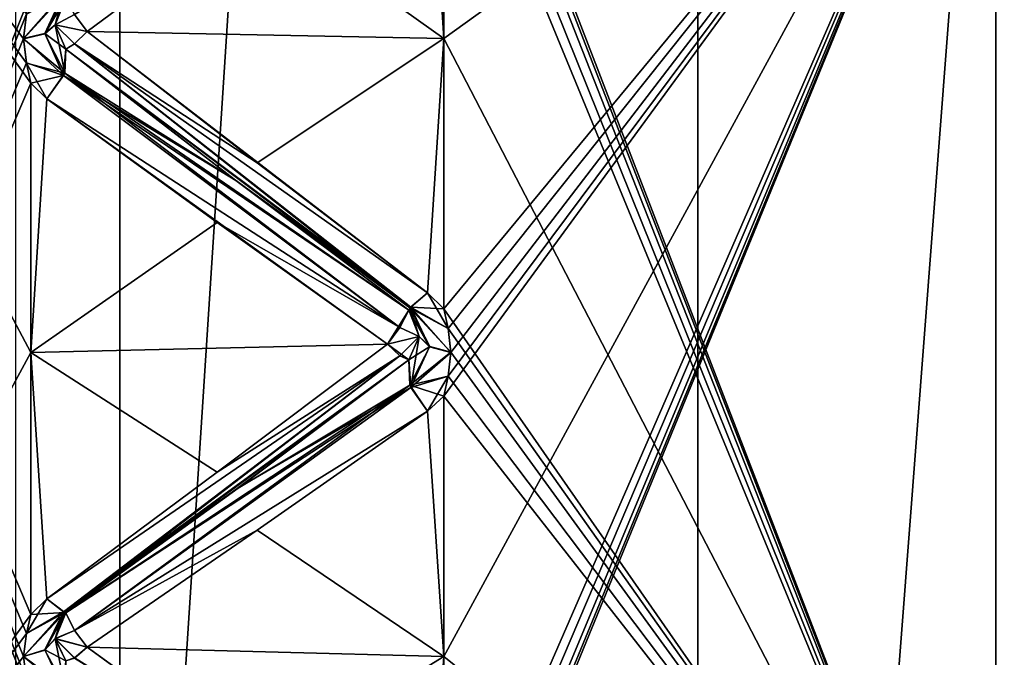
# Model space of a CAD drawing. Header units: inches. Extents: x -10 to 10, y -2.3 to 4.3.
# Tile 16 of 256: x -9.353 to -9.119, y -1.33 to -1.179. Entities that reach past the tile are written whole.
import ezdxf

# ---------------------------------------------------------------- set-up
doc = ezdxf.new("R2010")
doc.units = ezdxf.units.IN
doc.header["$LTSCALE"] = 65.185185
doc.header["$MEASUREMENT"] = 0
for name, color, linetype in [('173', 7, 'CONTINUOUS'), ('8196', 7, 'CONTINUOUS'), ('8197', 7, 'CONTINUOUS'), ('8198', 7, 'CONTINUOUS'), ('8344', 7, 'CONTINUOUS'), ('8345', 7, 'CONTINUOUS'), ('8346', 7, 'CONTINUOUS'), ('8347', 7, 'CONTINUOUS'), ('8348', 7, 'CONTINUOUS'), ('8349', 7, 'CONTINUOUS'), ('8350', 7, 'CONTINUOUS'), ('8351', 7, 'CONTINUOUS'), ('8352', 7, 'CONTINUOUS'), ('8353', 7, 'CONTINUOUS'), ('8354', 7, 'CONTINUOUS'), ('8355', 7, 'CONTINUOUS'), ('8356', 7, 'CONTINUOUS'), ('8357', 7, 'CONTINUOUS'), ('8358', 7, 'CONTINUOUS'), ('8514', 7, 'CONTINUOUS'), ('8515', 7, 'CONTINUOUS'), ('8516', 7, 'CONTINUOUS'), ('8517', 7, 'CONTINUOUS'), ('8518', 7, 'CONTINUOUS'), ('8519', 7, 'CONTINUOUS'), ('8520', 7, 'CONTINUOUS'), ('8521', 7, 'CONTINUOUS'), ('8522', 7, 'CONTINUOUS'), ('8523', 7, 'CONTINUOUS'), ('8524', 7, 'CONTINUOUS'), ('8525', 7, 'CONTINUOUS'), ('8526', 7, 'CONTINUOUS'), ('8527', 7, 'CONTINUOUS'), ('8528', 7, 'CONTINUOUS'), ('8573', 7, 'CONTINUOUS'), ('8576', 7, 'CONTINUOUS'), ('8581', 7, 'CONTINUOUS'), ('9270', 7, 'CONTINUOUS'), ('9416', 7, 'CONTINUOUS'), ('9433', 7, 'CONTINUOUS'), ('9440', 7, 'CONTINUOUS'), ('9441', 7, 'CONTINUOUS'), ('9457', 7, 'CONTINUOUS'), ('9458', 7, 'CONTINUOUS')]:
    doc.layers.add(name, color=color, linetype=linetype)

msp = doc.modelspace()

# ---------------------------------------------------------------- linework, layer by layer
at = {"layer": '173', "linetype": 'CONTINUOUS'}
for points in [[(-9.12095, -1.08915, 0.81771), (-9.102, -1.01198, 0.81599), (-9.102, -1.3154, 0.94007), (-9.12095, -1.08915, 0.81771)], [(-9.12095, -1.43569, 0.99428), (-9.12095, -1.08915, 0.81771), (-9.102, -1.3154, 0.94007), (-9.12095, -1.43569, 0.99428)], [(-9.102, -1.575, 1.14022), (-9.12095, -1.43569, 0.99428), (-9.102, -1.3154, 0.94007), (-9.102, -1.575, 1.14022)]]:
    msp.add_3dface(points, dxfattribs=at)
at = {"layer": '8196', "linetype": 'CONTINUOUS'}
for points in [[(-9.102, -1.3154, 3.05993), (-9.102, -1.01198, 3.18401), (-9.12095, -1.08915, 3.18229), (-9.102, -1.3154, 3.05993)], [(-9.12095, -1.43569, 3.00572), (-9.102, -1.3154, 3.05993), (-9.12095, -1.08915, 3.18229), (-9.12095, -1.43569, 3.00572)], [(-9.102, -1.575, 2.85978), (-9.102, -1.3154, 3.05993), (-9.12095, -1.43569, 3.00572), (-9.102, -1.575, 2.85978)]]:
    msp.add_3dface(points, dxfattribs=at)
at = {"layer": '8197', "linetype": 'CONTINUOUS'}
for points in [[(-9.12095, -1.43569, 3.00572), (-9.12095, -1.08915, 3.18229), (-9.252, -1.40901, 3.03289), (-9.12095, -1.43569, 3.00572)], [(-9.252, -1.40901, 3.03289), (-9.12095, -1.08915, 3.18229), (-9.25096, -1.40467, 3.03577), (-9.252, -1.40901, 3.03289)], [(-9.25096, -1.39419, 3.04278), (-9.12095, -1.08915, 3.18229), (-9.252, -1.38986, 3.04569), (-9.25096, -1.39419, 3.04278)], [(-9.252, -1.38986, 3.04569), (-9.12095, -1.08915, 3.18229), (-9.252, -1.33, 3.08253), (-9.252, -1.38986, 3.04569)], [(-9.252, -1.33, 3.08253), (-9.12095, -1.08915, 3.18229), (-9.252, -1.26817, 3.11595), (-9.252, -1.33, 3.08253)], [(-9.252, -1.26817, 3.11595), (-9.12095, -1.08915, 3.18229), (-9.25096, -1.26349, 3.11824), (-9.252, -1.26817, 3.11595)], [(-9.25096, -1.25218, 3.12381), (-9.12095, -1.08915, 3.18229), (-9.252, -1.24751, 3.12614), (-9.25096, -1.25218, 3.12381)], [(-9.252, -1.24751, 3.12614), (-9.12095, -1.08915, 3.18229), (-9.252, -1.18335, 3.15485), (-9.252, -1.24751, 3.12614)], [(-9.252, -1.18335, 3.15485), (-9.12095, -1.08915, 3.18229), (-9.252, -1.11769, 3.17991), (-9.252, -1.18335, 3.15485)], [(-9.25096, -1.40467, 3.03577), (-9.12095, -1.08915, 3.18229), (-9.25029, -1.39942, 3.03926), (-9.25096, -1.40467, 3.03577)], [(-9.25029, -1.39942, 3.03926), (-9.12095, -1.08915, 3.18229), (-9.25096, -1.39419, 3.04278), (-9.25029, -1.39942, 3.03926)], [(-9.25096, -1.26349, 3.11824), (-9.12095, -1.08915, 3.18229), (-9.25029, -1.25783, 3.12101), (-9.25096, -1.26349, 3.11824)], [(-9.25029, -1.25783, 3.12101), (-9.12095, -1.08915, 3.18229), (-9.25096, -1.25218, 3.12381), (-9.25029, -1.25783, 3.12101)]]:
    msp.add_3dface(points, dxfattribs=at)
at = {"layer": '8198', "linetype": 'CONTINUOUS'}
for points in [[(-9.12095, -1.08915, 0.81771), (-9.12095, -1.43569, 0.99428), (-9.252, -1.09588, 0.81269), (-9.12095, -1.08915, 0.81771)], [(-9.252, -1.09588, 0.81269), (-9.12095, -1.43569, 0.99428), (-9.25097, -1.10078, 0.81437), (-9.252, -1.09588, 0.81269)], [(-9.25097, -1.10078, 0.81437), (-9.12095, -1.43569, 0.99428), (-9.25029, -1.1067, 0.8164), (-9.25097, -1.10078, 0.81437)], [(-9.25029, -1.1067, 0.8164), (-9.12095, -1.43569, 0.99428), (-9.25096, -1.11272, 0.81842), (-9.25029, -1.1067, 0.8164)], [(-9.25096, -1.11272, 0.81842), (-9.12095, -1.43569, 0.99428), (-9.252, -1.11769, 0.82009), (-9.25096, -1.11272, 0.81842)], [(-9.252, -1.11769, 0.82009), (-9.12095, -1.43569, 0.99428), (-9.252, -1.18335, 0.84515), (-9.252, -1.11769, 0.82009)], [(-9.252, -1.18335, 0.84515), (-9.12095, -1.43569, 0.99428), (-9.252, -1.24751, 0.87386), (-9.252, -1.18335, 0.84515)], [(-9.252, -1.24751, 0.87386), (-9.12095, -1.43569, 0.99428), (-9.25097, -1.25215, 0.87617), (-9.252, -1.24751, 0.87386)], [(-9.25097, -1.25215, 0.87617), (-9.12095, -1.43569, 0.99428), (-9.25029, -1.25776, 0.87896), (-9.25097, -1.25215, 0.87617)], [(-9.25029, -1.25776, 0.87896), (-9.12095, -1.43569, 0.99428), (-9.25096, -1.26346, 0.88175), (-9.25029, -1.25776, 0.87896)], [(-9.25096, -1.26346, 0.88175), (-9.12095, -1.43569, 0.99428), (-9.252, -1.26817, 0.88405), (-9.25096, -1.26346, 0.88175)], [(-9.252, -1.26817, 0.88405), (-9.12095, -1.43569, 0.99428), (-9.252, -1.33, 0.91747), (-9.252, -1.26817, 0.88405)], [(-9.252, -1.33, 0.91747), (-9.12095, -1.43569, 0.99428), (-9.252, -1.38986, 0.95431), (-9.252, -1.33, 0.91747)]]:
    msp.add_3dface(points, dxfattribs=at)
at = {"layer": '8344', "linetype": 'CONTINUOUS'}
msp.add_3dface([(-9.33663, -1.18166, 3.15075), (-9.29624, -1.15179, 3.16494), (-9.33959, -1.17766, 3.1509), (-9.33663, -1.18166, 3.15075)], dxfattribs=at)
at = {"layer": '8345', "linetype": 'CONTINUOUS'}
for points in [[(-9.35104, -1.1775, 3.1572), (-9.35171, -1.18331, 3.15477), (-9.34223, -1.17248, 3.1563), (-9.35104, -1.1775, 3.1572)], [(-9.34223, -1.17248, 3.1563), (-9.35171, -1.18331, 3.15477), (-9.34664, -1.18214, 3.15195), (-9.34223, -1.17248, 3.1563)], [(-9.34419, -1.18009, 3.14697), (-9.34223, -1.17248, 3.1563), (-9.34664, -1.18214, 3.15195), (-9.34419, -1.18009, 3.14697)], [(-9.34223, -1.17248, 3.1563), (-9.34419, -1.18009, 3.14697), (-9.34169, -1.17372, 3.14873), (-9.34223, -1.17248, 3.1563)]]:
    msp.add_3dface(points, dxfattribs=at)
at = {"layer": '8346', "linetype": 'CONTINUOUS'}
for points in [[(-9.34419, -1.18009, 3.14697), (-9.33959, -1.17766, 3.1509), (-9.34169, -1.17372, 3.14873), (-9.34419, -1.18009, 3.14697)], [(-9.33663, -1.18166, 3.15075), (-9.33959, -1.17766, 3.1509), (-9.34419, -1.18009, 3.14697), (-9.33663, -1.18166, 3.15075)], [(-9.33961, -1.1846, 3.14801), (-9.33663, -1.18166, 3.15075), (-9.34419, -1.18009, 3.14697), (-9.33961, -1.1846, 3.14801)], [(-9.34169, -1.18584, 3.1437), (-9.33961, -1.1846, 3.14801), (-9.34419, -1.18009, 3.14697), (-9.34169, -1.18584, 3.1437)]]:
    msp.add_3dface(points, dxfattribs=at)
at = {"layer": '8347', "linetype": 'CONTINUOUS'}
for points in [[(-9.34169, -1.18584, 3.1437), (-9.34419, -1.18009, 3.14697), (-9.34664, -1.18214, 3.15195), (-9.34169, -1.18584, 3.1437)], [(-9.35171, -1.18331, 3.15477), (-9.34223, -1.19208, 3.14819), (-9.34664, -1.18214, 3.15195), (-9.35171, -1.18331, 3.15477)], [(-9.34223, -1.19208, 3.14819), (-9.34169, -1.18584, 3.1437), (-9.34664, -1.18214, 3.15195), (-9.34223, -1.19208, 3.14819)], [(-9.35171, -1.18331, 3.15477), (-9.35104, -1.18915, 3.15237), (-9.34223, -1.19208, 3.14819), (-9.35171, -1.18331, 3.15477)], [(-9.35104, -1.18915, 3.15237), (-9.35, -1.19397, 3.15039), (-9.34223, -1.19208, 3.14819), (-9.35104, -1.18915, 3.15237)], [(-9.34619, -1.19769, 3.14859), (-9.34223, -1.19208, 3.14819), (-9.35, -1.19397, 3.15039), (-9.34619, -1.19769, 3.14859)]]:
    msp.add_3dface(points, dxfattribs=at)
at = {"layer": '8348', "linetype": 'CONTINUOUS'}
for points in [[(-9.29624, -1.21281, 3.13966), (-9.33663, -1.18166, 3.15075), (-9.33961, -1.1846, 3.14801), (-9.29624, -1.21281, 3.13966)], [(-9.25977, -1.2471, 3.12326), (-9.33961, -1.1846, 3.14801), (-9.34169, -1.18584, 3.1437), (-9.25977, -1.2471, 3.12326)], [(-9.25581, -1.2437, 3.12774), (-9.29624, -1.21281, 3.13966), (-9.33961, -1.1846, 3.14801), (-9.25581, -1.2437, 3.12774)], [(-9.25977, -1.2471, 3.12326), (-9.25581, -1.2437, 3.12774), (-9.33961, -1.1846, 3.14801), (-9.25977, -1.2471, 3.12326)], [(-9.25977, -1.2471, 3.12326), (-9.34169, -1.18584, 3.1437), (-9.3013, -1.21706, 3.13075), (-9.25977, -1.2471, 3.12326)], [(-9.26031, -1.24784, 3.11561), (-9.25977, -1.2471, 3.12326), (-9.3013, -1.21706, 3.13075), (-9.26031, -1.24784, 3.11561)]]:
    msp.add_3dface(points, dxfattribs=at)
at = {"layer": '8349', "linetype": 'CONTINUOUS'}
for points in [[(-9.34169, -1.18584, 3.1437), (-9.34223, -1.19208, 3.14819), (-9.3013, -1.21706, 3.13075), (-9.34169, -1.18584, 3.1437)], [(-9.26239, -1.2519, 3.11752), (-9.34223, -1.19208, 3.14819), (-9.34619, -1.19769, 3.14859), (-9.26239, -1.2519, 3.11752)], [(-9.26239, -1.2519, 3.11752), (-9.26031, -1.24784, 3.11561), (-9.34223, -1.19208, 3.14819), (-9.26239, -1.2519, 3.11752)], [(-9.34223, -1.19208, 3.14819), (-9.26031, -1.24784, 3.11561), (-9.3013, -1.21706, 3.13075), (-9.34223, -1.19208, 3.14819)], [(-9.26239, -1.2519, 3.11752), (-9.34619, -1.19769, 3.14859), (-9.30576, -1.22702, 3.13323), (-9.26239, -1.2519, 3.11752)], [(-9.26537, -1.2559, 3.11711), (-9.26239, -1.2519, 3.11752), (-9.30576, -1.22702, 3.13323), (-9.26537, -1.2559, 3.11711)]]:
    msp.add_3dface(points, dxfattribs=at)
at = {"layer": '8350', "linetype": 'CONTINUOUS'}
for points in [[(-9.252, -1.24751, 3.12614), (-9.25581, -1.2437, 3.12774), (-9.25977, -1.2471, 3.12326), (-9.252, -1.24751, 3.12614)], [(-9.25977, -1.2471, 3.12326), (-9.26031, -1.24784, 3.11561), (-9.25536, -1.25648, 3.11827), (-9.25977, -1.2471, 3.12326)], [(-9.25781, -1.25409, 3.11344), (-9.25536, -1.25648, 3.11827), (-9.26031, -1.24784, 3.11561), (-9.25781, -1.25409, 3.11344)], [(-9.25029, -1.25783, 3.12101), (-9.25096, -1.25218, 3.12381), (-9.25977, -1.2471, 3.12326), (-9.25029, -1.25783, 3.12101)], [(-9.25029, -1.25783, 3.12101), (-9.25977, -1.2471, 3.12326), (-9.25536, -1.25648, 3.11827), (-9.25029, -1.25783, 3.12101)], [(-9.25096, -1.25218, 3.12381), (-9.252, -1.24751, 3.12614), (-9.25977, -1.2471, 3.12326), (-9.25096, -1.25218, 3.12381)]]:
    msp.add_3dface(points, dxfattribs=at)
at = {"layer": '8351', "linetype": 'CONTINUOUS'}
for points in [[(-9.25781, -1.25409, 3.11344), (-9.26031, -1.24784, 3.11561), (-9.26537, -1.2559, 3.11711), (-9.25781, -1.25409, 3.11344)], [(-9.26537, -1.2559, 3.11711), (-9.26031, -1.24784, 3.11561), (-9.26239, -1.2519, 3.11752), (-9.26537, -1.2559, 3.11711)], [(-9.26241, -1.25864, 3.11421), (-9.25781, -1.25409, 3.11344), (-9.26537, -1.2559, 3.11711), (-9.26241, -1.25864, 3.11421)], [(-9.26031, -1.25961, 3.10981), (-9.25781, -1.25409, 3.11344), (-9.26241, -1.25864, 3.11421), (-9.26031, -1.25961, 3.10981)]]:
    msp.add_3dface(points, dxfattribs=at)
at = {"layer": '8352', "linetype": 'CONTINUOUS'}
for points in [[(-9.25781, -1.25409, 3.11344), (-9.26031, -1.25961, 3.10981), (-9.25977, -1.26612, 3.11387), (-9.25781, -1.25409, 3.11344)], [(-9.25536, -1.25648, 3.11827), (-9.25781, -1.25409, 3.11344), (-9.25977, -1.26612, 3.11387), (-9.25536, -1.25648, 3.11827)], [(-9.25029, -1.25783, 3.12101), (-9.25536, -1.25648, 3.11827), (-9.25977, -1.26612, 3.11387), (-9.25029, -1.25783, 3.12101)], [(-9.25096, -1.26349, 3.11824), (-9.25029, -1.25783, 3.12101), (-9.25977, -1.26612, 3.11387), (-9.25096, -1.26349, 3.11824)], [(-9.25583, -1.27178, 3.11389), (-9.25096, -1.26349, 3.11824), (-9.25977, -1.26612, 3.11387), (-9.25583, -1.27178, 3.11389)], [(-9.252, -1.26817, 3.11595), (-9.25096, -1.26349, 3.11824), (-9.25583, -1.27178, 3.11389), (-9.252, -1.26817, 3.11595)]]:
    msp.add_3dface(points, dxfattribs=at)
at = {"layer": '8353', "linetype": 'CONTINUOUS'}
for points in [[(-9.26241, -1.25864, 3.11421), (-9.26537, -1.2559, 3.11711), (-9.30576, -1.28626, 3.10401), (-9.26241, -1.25864, 3.11421)], [(-9.26241, -1.25864, 3.11421), (-9.30576, -1.28626, 3.10401), (-9.34617, -1.31628, 3.09011), (-9.26241, -1.25864, 3.11421)], [(-9.26241, -1.25864, 3.11421), (-9.34617, -1.31628, 3.09011), (-9.34223, -1.31941, 3.08539), (-9.26241, -1.25864, 3.11421)], [(-9.26031, -1.25961, 3.10981), (-9.26241, -1.25864, 3.11421), (-9.34223, -1.31941, 3.08539), (-9.26031, -1.25961, 3.10981)], [(-9.30101, -1.29015, 3.09471), (-9.26031, -1.25961, 3.10981), (-9.34223, -1.31941, 3.08539), (-9.30101, -1.29015, 3.09471)], [(-9.34169, -1.31964, 3.07772), (-9.30101, -1.29015, 3.09471), (-9.34223, -1.31941, 3.08539), (-9.34169, -1.31964, 3.07772)]]:
    msp.add_3dface(points, dxfattribs=at)
at = {"layer": '8354', "linetype": 'CONTINUOUS'}
for points in [[(-9.25977, -1.26612, 3.11387), (-9.26031, -1.25961, 3.10981), (-9.30101, -1.29015, 3.09471), (-9.25977, -1.26612, 3.11387)], [(-9.25977, -1.26612, 3.11387), (-9.30101, -1.29015, 3.09471), (-9.34169, -1.31964, 3.07772), (-9.25977, -1.26612, 3.11387)], [(-9.25977, -1.26612, 3.11387), (-9.34169, -1.31964, 3.07772), (-9.33959, -1.32384, 3.07936), (-9.25977, -1.26612, 3.11387)], [(-9.25583, -1.27178, 3.11389), (-9.25977, -1.26612, 3.11387), (-9.33959, -1.32384, 3.07936), (-9.25583, -1.27178, 3.11389)], [(-9.29624, -1.30002, 3.09666), (-9.25583, -1.27178, 3.11389), (-9.33959, -1.32384, 3.07936), (-9.29624, -1.30002, 3.09666)], [(-9.33663, -1.32778, 3.07869), (-9.29624, -1.30002, 3.09666), (-9.33959, -1.32384, 3.07936), (-9.33663, -1.32778, 3.07869)]]:
    msp.add_3dface(points, dxfattribs=at)
at = {"layer": '8355', "linetype": 'CONTINUOUS'}
for points in [[(-9.35104, -1.3245, 3.08563), (-9.34617, -1.31628, 3.09011), (-9.35, -1.32, 3.08824), (-9.35104, -1.3245, 3.08563)], [(-9.34617, -1.31628, 3.09011), (-9.35104, -1.3245, 3.08563), (-9.34223, -1.31941, 3.08539), (-9.34617, -1.31628, 3.09011)], [(-9.35104, -1.3245, 3.08563), (-9.35171, -1.32995, 3.08246), (-9.34223, -1.31941, 3.08539), (-9.35104, -1.3245, 3.08563)], [(-9.34223, -1.31941, 3.08539), (-9.35171, -1.32995, 3.08246), (-9.34664, -1.32842, 3.07981), (-9.34223, -1.31941, 3.08539)], [(-9.34419, -1.32574, 3.07514), (-9.34223, -1.31941, 3.08539), (-9.34664, -1.32842, 3.07981), (-9.34419, -1.32574, 3.07514)], [(-9.34223, -1.31941, 3.08539), (-9.34419, -1.32574, 3.07514), (-9.34169, -1.31964, 3.07772), (-9.34223, -1.31941, 3.08539)]]:
    msp.add_3dface(points, dxfattribs=at)
at = {"layer": '8356', "linetype": 'CONTINUOUS'}
for points in [[(-9.34419, -1.32574, 3.07514), (-9.33959, -1.32384, 3.07936), (-9.34169, -1.31964, 3.07772), (-9.34419, -1.32574, 3.07514)], [(-9.33663, -1.32778, 3.07869), (-9.33959, -1.32384, 3.07936), (-9.34419, -1.32574, 3.07514), (-9.33663, -1.32778, 3.07869)], [(-9.33961, -1.33034, 3.07559), (-9.33663, -1.32778, 3.07869), (-9.34419, -1.32574, 3.07514), (-9.33961, -1.33034, 3.07559)], [(-9.34169, -1.33101, 3.07116), (-9.33961, -1.33034, 3.07559), (-9.34419, -1.32574, 3.07514), (-9.34169, -1.33101, 3.07116)]]:
    msp.add_3dface(points, dxfattribs=at)
at = {"layer": '8357', "linetype": 'CONTINUOUS'}
for points in [[(-9.34169, -1.33101, 3.07116), (-9.34419, -1.32574, 3.07514), (-9.34664, -1.32842, 3.07981), (-9.34169, -1.33101, 3.07116)], [(-9.35171, -1.32995, 3.08246), (-9.34223, -1.33778, 3.07479), (-9.34664, -1.32842, 3.07981), (-9.35171, -1.32995, 3.08246)], [(-9.34223, -1.33778, 3.07479), (-9.34169, -1.33101, 3.07116), (-9.34664, -1.32842, 3.07981), (-9.34223, -1.33778, 3.07479)], [(-9.35171, -1.32995, 3.08246), (-9.35104, -1.33542, 3.07932), (-9.34223, -1.33778, 3.07479), (-9.35171, -1.32995, 3.08246)]]:
    msp.add_3dface(points, dxfattribs=at)
at = {"layer": '8358', "linetype": 'CONTINUOUS'}
msp.add_3dface([(-9.29624, -1.35722, 3.06363), (-9.33663, -1.32778, 3.07869), (-9.33961, -1.33034, 3.07559), (-9.29624, -1.35722, 3.06363)], dxfattribs=at)
at = {"layer": '8514', "linetype": 'CONTINUOUS'}
msp.add_3dface([(-9.33663, -1.32778, 0.92131), (-9.29624, -1.35722, 0.93637), (-9.33959, -1.33033, 0.92439), (-9.33663, -1.32778, 0.92131)], dxfattribs=at)
at = {"layer": '8515', "linetype": 'CONTINUOUS'}
for points in [[(-9.34419, -1.32577, 0.92488), (-9.34195, -1.33723, 0.92541), (-9.34669, -1.3285, 0.92017), (-9.34419, -1.32577, 0.92488)], [(-9.34195, -1.33723, 0.92541), (-9.34419, -1.32577, 0.92488), (-9.34169, -1.33101, 0.92884), (-9.34195, -1.33723, 0.92541)], [(-9.34195, -1.33723, 0.92541), (-9.35171, -1.33002, 0.91758), (-9.34669, -1.3285, 0.92017), (-9.34195, -1.33723, 0.92541)], [(-9.35103, -1.33545, 0.9207), (-9.35171, -1.33002, 0.91758), (-9.34195, -1.33723, 0.92541), (-9.35103, -1.33545, 0.9207)]]:
    msp.add_3dface(points, dxfattribs=at)
at = {"layer": '8516', "linetype": 'CONTINUOUS'}
for points in [[(-9.34169, -1.31964, 0.92228), (-9.33961, -1.32382, 0.92065), (-9.34419, -1.32577, 0.92488), (-9.34169, -1.31964, 0.92228)], [(-9.33961, -1.32382, 0.92065), (-9.33663, -1.32778, 0.92131), (-9.34419, -1.32577, 0.92488), (-9.33961, -1.32382, 0.92065)], [(-9.33663, -1.32778, 0.92131), (-9.33959, -1.33033, 0.92439), (-9.34419, -1.32577, 0.92488), (-9.33663, -1.32778, 0.92131)], [(-9.34419, -1.32577, 0.92488), (-9.33959, -1.33033, 0.92439), (-9.34169, -1.33101, 0.92884), (-9.34419, -1.32577, 0.92488)]]:
    msp.add_3dface(points, dxfattribs=at)
at = {"layer": '8517', "linetype": 'CONTINUOUS'}
for points in [[(-9.35, -1.32, 0.91176), (-9.34617, -1.31628, 0.90989), (-9.34195, -1.31951, 0.91519), (-9.35, -1.32, 0.91176)], [(-9.35171, -1.33002, 0.91758), (-9.35104, -1.32453, 0.91439), (-9.34195, -1.31951, 0.91519), (-9.35171, -1.33002, 0.91758)], [(-9.34669, -1.3285, 0.92017), (-9.35171, -1.33002, 0.91758), (-9.34195, -1.31951, 0.91519), (-9.34669, -1.3285, 0.92017)], [(-9.35104, -1.32453, 0.91439), (-9.35, -1.32, 0.91176), (-9.34195, -1.31951, 0.91519), (-9.35104, -1.32453, 0.91439)], [(-9.34169, -1.31964, 0.92228), (-9.34669, -1.3285, 0.92017), (-9.34195, -1.31951, 0.91519), (-9.34169, -1.31964, 0.92228)], [(-9.34169, -1.31964, 0.92228), (-9.34419, -1.32577, 0.92488), (-9.34669, -1.3285, 0.92017), (-9.34169, -1.31964, 0.92228)]]:
    msp.add_3dface(points, dxfattribs=at)
at = {"layer": '8518', "linetype": 'CONTINUOUS'}
for points in [[(-9.26031, -1.25961, 0.89019), (-9.26005, -1.26559, 0.88636), (-9.30081, -1.29, 0.90521), (-9.26031, -1.25961, 0.89019)], [(-9.26005, -1.26559, 0.88636), (-9.33961, -1.32382, 0.92065), (-9.34169, -1.31964, 0.92228), (-9.26005, -1.26559, 0.88636)], [(-9.26005, -1.26559, 0.88636), (-9.34169, -1.31964, 0.92228), (-9.30081, -1.29, 0.90521), (-9.26005, -1.26559, 0.88636)], [(-9.26005, -1.26559, 0.88636), (-9.25583, -1.27178, 0.88611), (-9.33961, -1.32382, 0.92065), (-9.26005, -1.26559, 0.88636)], [(-9.25583, -1.27178, 0.88611), (-9.29624, -1.30002, 0.90334), (-9.33961, -1.32382, 0.92065), (-9.25583, -1.27178, 0.88611)], [(-9.29624, -1.30002, 0.90334), (-9.33663, -1.32778, 0.92131), (-9.33961, -1.32382, 0.92065), (-9.29624, -1.30002, 0.90334)]]:
    msp.add_3dface(points, dxfattribs=at)
at = {"layer": '8519', "linetype": 'CONTINUOUS'}
for points in [[(-9.26537, -1.2559, 0.88289), (-9.26239, -1.25865, 0.88582), (-9.30576, -1.28626, 0.89599), (-9.26537, -1.2559, 0.88289)], [(-9.34617, -1.31628, 0.90989), (-9.26239, -1.25865, 0.88582), (-9.34195, -1.31951, 0.91519), (-9.34617, -1.31628, 0.90989)], [(-9.26239, -1.25865, 0.88582), (-9.34617, -1.31628, 0.90989), (-9.30576, -1.28626, 0.89599), (-9.26239, -1.25865, 0.88582)], [(-9.26239, -1.25865, 0.88582), (-9.26031, -1.25961, 0.89019), (-9.34195, -1.31951, 0.91519), (-9.26239, -1.25865, 0.88582)], [(-9.34195, -1.31951, 0.91519), (-9.26031, -1.25961, 0.89019), (-9.30081, -1.29, 0.90521), (-9.34195, -1.31951, 0.91519)], [(-9.34169, -1.31964, 0.92228), (-9.34195, -1.31951, 0.91519), (-9.30081, -1.29, 0.90521), (-9.34169, -1.31964, 0.92228)]]:
    msp.add_3dface(points, dxfattribs=at)
at = {"layer": '8520', "linetype": 'CONTINUOUS'}
for points in [[(-9.25781, -1.25405, 0.88654), (-9.25531, -1.25645, 0.88166), (-9.26031, -1.25961, 0.89019), (-9.25781, -1.25405, 0.88654)], [(-9.26005, -1.26559, 0.88636), (-9.26031, -1.25961, 0.89019), (-9.25531, -1.25645, 0.88166), (-9.26005, -1.26559, 0.88636)], [(-9.25029, -1.25776, 0.87896), (-9.26005, -1.26559, 0.88636), (-9.25531, -1.25645, 0.88166), (-9.25029, -1.25776, 0.87896)], [(-9.25029, -1.25776, 0.87896), (-9.25096, -1.26346, 0.88175), (-9.26005, -1.26559, 0.88636), (-9.25029, -1.25776, 0.87896)], [(-9.25096, -1.26346, 0.88175), (-9.252, -1.26817, 0.88405), (-9.26005, -1.26559, 0.88636), (-9.25096, -1.26346, 0.88175)], [(-9.252, -1.26817, 0.88405), (-9.25583, -1.27178, 0.88611), (-9.26005, -1.26559, 0.88636), (-9.252, -1.26817, 0.88405)]]:
    msp.add_3dface(points, dxfattribs=at)
at = {"layer": '8521', "linetype": 'CONTINUOUS'}
for points in [[(-9.26031, -1.24784, 0.88439), (-9.25781, -1.25405, 0.88654), (-9.26241, -1.25192, 0.88248), (-9.26031, -1.24784, 0.88439)], [(-9.26241, -1.25192, 0.88248), (-9.25781, -1.25405, 0.88654), (-9.26537, -1.2559, 0.88289), (-9.26241, -1.25192, 0.88248)], [(-9.25781, -1.25405, 0.88654), (-9.26031, -1.25961, 0.89019), (-9.26537, -1.2559, 0.88289), (-9.25781, -1.25405, 0.88654)], [(-9.26537, -1.2559, 0.88289), (-9.26031, -1.25961, 0.89019), (-9.26239, -1.25865, 0.88582), (-9.26537, -1.2559, 0.88289)]]:
    msp.add_3dface(points, dxfattribs=at)
at = {"layer": '8522', "linetype": 'CONTINUOUS'}
for points in [[(-9.25581, -1.2437, 0.87226), (-9.25097, -1.25215, 0.87617), (-9.26005, -1.24724, 0.87731), (-9.25581, -1.2437, 0.87226)], [(-9.252, -1.24751, 0.87386), (-9.25097, -1.25215, 0.87617), (-9.25581, -1.2437, 0.87226), (-9.252, -1.24751, 0.87386)], [(-9.25781, -1.25405, 0.88654), (-9.26031, -1.24784, 0.88439), (-9.26005, -1.24724, 0.87731), (-9.25781, -1.25405, 0.88654)], [(-9.25097, -1.25215, 0.87617), (-9.25029, -1.25776, 0.87896), (-9.26005, -1.24724, 0.87731), (-9.25097, -1.25215, 0.87617)], [(-9.25029, -1.25776, 0.87896), (-9.25531, -1.25645, 0.88166), (-9.26005, -1.24724, 0.87731), (-9.25029, -1.25776, 0.87896)], [(-9.25531, -1.25645, 0.88166), (-9.25781, -1.25405, 0.88654), (-9.26005, -1.24724, 0.87731), (-9.25531, -1.25645, 0.88166)]]:
    msp.add_3dface(points, dxfattribs=at)
at = {"layer": '8523', "linetype": 'CONTINUOUS'}
for points in [[(-9.34169, -1.18584, 0.8563), (-9.30174, -1.21672, 0.8691), (-9.34195, -1.19156, 0.85208), (-9.34169, -1.18584, 0.8563)], [(-9.26241, -1.25192, 0.88248), (-9.34619, -1.19769, 0.85141), (-9.34195, -1.19156, 0.85208), (-9.26241, -1.25192, 0.88248)], [(-9.26031, -1.24784, 0.88439), (-9.26241, -1.25192, 0.88248), (-9.34195, -1.19156, 0.85208), (-9.26031, -1.24784, 0.88439)], [(-9.30174, -1.21672, 0.8691), (-9.26031, -1.24784, 0.88439), (-9.34195, -1.19156, 0.85208), (-9.30174, -1.21672, 0.8691)], [(-9.26241, -1.25192, 0.88248), (-9.30576, -1.22702, 0.86677), (-9.34619, -1.19769, 0.85141), (-9.26241, -1.25192, 0.88248)], [(-9.26241, -1.25192, 0.88248), (-9.26537, -1.2559, 0.88289), (-9.30576, -1.22702, 0.86677), (-9.26241, -1.25192, 0.88248)]]:
    msp.add_3dface(points, dxfattribs=at)
at = {"layer": '8524', "linetype": 'CONTINUOUS'}
for points in [[(-9.33663, -1.18166, 0.84925), (-9.29624, -1.21281, 0.86034), (-9.33959, -1.18458, 0.85197), (-9.33663, -1.18166, 0.84925)], [(-9.26005, -1.24724, 0.87731), (-9.34169, -1.18584, 0.8563), (-9.33959, -1.18458, 0.85197), (-9.26005, -1.24724, 0.87731)], [(-9.25581, -1.2437, 0.87226), (-9.26005, -1.24724, 0.87731), (-9.33959, -1.18458, 0.85197), (-9.25581, -1.2437, 0.87226)], [(-9.29624, -1.21281, 0.86034), (-9.25581, -1.2437, 0.87226), (-9.33959, -1.18458, 0.85197), (-9.29624, -1.21281, 0.86034)], [(-9.26005, -1.24724, 0.87731), (-9.30174, -1.21672, 0.8691), (-9.34169, -1.18584, 0.8563), (-9.26005, -1.24724, 0.87731)], [(-9.26005, -1.24724, 0.87731), (-9.26031, -1.24784, 0.88439), (-9.30174, -1.21672, 0.8691), (-9.26005, -1.24724, 0.87731)]]:
    msp.add_3dface(points, dxfattribs=at)
at = {"layer": '8525', "linetype": 'CONTINUOUS'}
for points in [[(-9.34195, -1.19156, 0.85208), (-9.35171, -1.18339, 0.84526), (-9.34669, -1.18222, 0.84803), (-9.34195, -1.19156, 0.85208)], [(-9.34419, -1.18013, 0.85305), (-9.34195, -1.19156, 0.85208), (-9.34669, -1.18222, 0.84803), (-9.34419, -1.18013, 0.85305)], [(-9.34195, -1.19156, 0.85208), (-9.34419, -1.18013, 0.85305), (-9.34169, -1.18584, 0.8563), (-9.34195, -1.19156, 0.85208)], [(-9.35103, -1.18918, 0.84764), (-9.35171, -1.18339, 0.84526), (-9.34195, -1.19156, 0.85208), (-9.35103, -1.18918, 0.84764)], [(-9.35103, -1.18918, 0.84764), (-9.34619, -1.19769, 0.85141), (-9.35, -1.19397, 0.84961), (-9.35103, -1.18918, 0.84764)], [(-9.34619, -1.19769, 0.85141), (-9.35103, -1.18918, 0.84764), (-9.34195, -1.19156, 0.85208), (-9.34619, -1.19769, 0.85141)]]:
    msp.add_3dface(points, dxfattribs=at)
at = {"layer": '8526', "linetype": 'CONTINUOUS'}
for points in [[(-9.34169, -1.17372, 0.85127), (-9.33961, -1.17764, 0.84911), (-9.34419, -1.18013, 0.85305), (-9.34169, -1.17372, 0.85127)], [(-9.33961, -1.17764, 0.84911), (-9.33663, -1.18166, 0.84925), (-9.34419, -1.18013, 0.85305), (-9.33961, -1.17764, 0.84911)], [(-9.33663, -1.18166, 0.84925), (-9.33959, -1.18458, 0.85197), (-9.34419, -1.18013, 0.85305), (-9.33663, -1.18166, 0.84925)], [(-9.34419, -1.18013, 0.85305), (-9.33959, -1.18458, 0.85197), (-9.34169, -1.18584, 0.8563), (-9.34419, -1.18013, 0.85305)]]:
    msp.add_3dface(points, dxfattribs=at)
at = {"layer": '8527', "linetype": 'CONTINUOUS'}
for points in [[(-9.35171, -1.18339, 0.84526), (-9.35104, -1.17753, 0.84281), (-9.34195, -1.17266, 0.84426), (-9.35171, -1.18339, 0.84526)], [(-9.34669, -1.18222, 0.84803), (-9.35171, -1.18339, 0.84526), (-9.34195, -1.17266, 0.84426), (-9.34669, -1.18222, 0.84803)], [(-9.34169, -1.17372, 0.85127), (-9.34669, -1.18222, 0.84803), (-9.34195, -1.17266, 0.84426), (-9.34169, -1.17372, 0.85127)], [(-9.34169, -1.17372, 0.85127), (-9.34419, -1.18013, 0.85305), (-9.34669, -1.18222, 0.84803), (-9.34169, -1.17372, 0.85127)]]:
    msp.add_3dface(points, dxfattribs=at)
at = {"layer": '8528', "linetype": 'CONTINUOUS'}
msp.add_3dface([(-9.29624, -1.15179, 0.83506), (-9.33663, -1.18166, 0.84925), (-9.33961, -1.17764, 0.84911), (-9.29624, -1.15179, 0.83506)], dxfattribs=at)
at = {"layer": '8573', "linetype": 'CONTINUOUS'}
for points in [[(-9.35103, -1.33545, 0.9207), (-9.35, -1.33995, 0.92327), (-9.48105, -1.011, 0.79512), (-9.35103, -1.33545, 0.9207)], [(-9.48105, -1.011, 0.79512), (-9.35, -1.33995, 0.92327), (-9.48105, -1.36835, 0.94865), (-9.48105, -1.011, 0.79512)], [(-9.35171, -1.33002, 0.91758), (-9.35103, -1.33545, 0.9207), (-9.48105, -1.011, 0.79512), (-9.35171, -1.33002, 0.91758)], [(-9.35104, -1.32453, 0.91439), (-9.35171, -1.33002, 0.91758), (-9.48105, -1.011, 0.79512), (-9.35104, -1.32453, 0.91439)], [(-9.35, -1.32, 0.91176), (-9.35104, -1.32453, 0.91439), (-9.48105, -1.011, 0.79512), (-9.35, -1.32, 0.91176)], [(-9.35, -1.25786, 0.87891), (-9.35, -1.32, 0.91176), (-9.48105, -1.011, 0.79512), (-9.35, -1.25786, 0.87891)], [(-9.35, -1.19397, 0.84961), (-9.35, -1.25786, 0.87891), (-9.48105, -1.011, 0.79512), (-9.35, -1.19397, 0.84961)], [(-9.35103, -1.18918, 0.84764), (-9.35, -1.19397, 0.84961), (-9.48105, -1.011, 0.79512), (-9.35103, -1.18918, 0.84764)], [(-9.35171, -1.18339, 0.84526), (-9.35103, -1.18918, 0.84764), (-9.48105, -1.011, 0.79512), (-9.35171, -1.18339, 0.84526)], [(-9.35104, -1.17753, 0.84281), (-9.35171, -1.18339, 0.84526), (-9.48105, -1.011, 0.79512), (-9.35104, -1.17753, 0.84281)]]:
    msp.add_3dface(points, dxfattribs=at)
at = {"layer": '8576', "linetype": 'CONTINUOUS'}
for points in [[(-9.19167, 0.545, 13.94785), (-9.35355, -1.955, 13.83966), (-9.35356, 0.545, 13.83965), (-9.19167, 0.545, 13.94785)], [(-9.19165, -1.955, 13.94786), (-9.35355, -1.955, 13.83966), (-9.19167, 0.545, 13.94785), (-9.19165, -1.955, 13.94786)], [(-9, 0.545, 13.9861), (-9.19165, -1.955, 13.94786), (-9.19167, 0.545, 13.94785), (-9, 0.545, 13.9861)], [(-9, -1.955, 13.9861), (-9.19165, -1.955, 13.94786), (-9, 0.545, 13.9861), (-9, -1.955, 13.9861)]]:
    msp.add_3dface(points, dxfattribs=at)
at = {"layer": '8581', "linetype": 'CONTINUOUS'}
for points in [[(-9.56879, -1.955, 13.81493), (-9.32884, -1.955, 14.05488), (-9.56878, 0.545, 13.81495), (-9.56879, -1.955, 13.81493)], [(-9.56878, 0.545, 13.81495), (-9.32884, -1.955, 14.05488), (-9.32883, 0.545, 14.05489), (-9.56878, 0.545, 13.81495)], [(-9.32884, -1.955, 14.05488), (-9, -1.955, 14.1431), (-9.32883, 0.545, 14.05489), (-9.32884, -1.955, 14.05488)], [(-9.32883, 0.545, 14.05489), (-9, -1.955, 14.1431), (-9, 0.545, 14.1431), (-9.32883, 0.545, 14.05489)]]:
    msp.add_3dface(points, dxfattribs=at)
at = {"layer": '9270', "linetype": 'CONTINUOUS'}
for points in [[(-9.48105, -1.16565, 3.15463), (-9.48105, -1.49991, 2.95577), (-9.35, -1.17269, 3.15921), (-9.48105, -1.16565, 3.15463)], [(-9.35, -1.17269, 3.15921), (-9.48105, -1.49991, 2.95577), (-9.35104, -1.1775, 3.1572), (-9.35, -1.17269, 3.15921)], [(-9.35104, -1.1775, 3.1572), (-9.48105, -1.49991, 2.95577), (-9.35171, -1.18331, 3.15477), (-9.35104, -1.1775, 3.1572)], [(-9.35171, -1.18331, 3.15477), (-9.48105, -1.49991, 2.95577), (-9.35104, -1.18915, 3.15237), (-9.35171, -1.18331, 3.15477)], [(-9.35104, -1.18915, 3.15237), (-9.48105, -1.49991, 2.95577), (-9.35, -1.19397, 3.15039), (-9.35104, -1.18915, 3.15237)], [(-9.35, -1.19397, 3.15039), (-9.48105, -1.49991, 2.95577), (-9.35, -1.25786, 3.12109), (-9.35, -1.19397, 3.15039)], [(-9.35, -1.25786, 3.12109), (-9.48105, -1.49991, 2.95577), (-9.35, -1.32, 3.08824), (-9.35, -1.25786, 3.12109)], [(-9.35, -1.32, 3.08824), (-9.48105, -1.49991, 2.95577), (-9.35104, -1.3245, 3.08563), (-9.35, -1.32, 3.08824)], [(-9.35104, -1.3245, 3.08563), (-9.48105, -1.49991, 2.95577), (-9.35171, -1.32995, 3.08246), (-9.35104, -1.3245, 3.08563)], [(-9.35171, -1.32995, 3.08246), (-9.48105, -1.49991, 2.95577), (-9.35104, -1.33542, 3.07932), (-9.35171, -1.32995, 3.08246)]]:
    msp.add_3dface(points, dxfattribs=at)
at = {"layer": '9416', "linetype": 'CONTINUOUS'}
for points in [[(-9.35, -1.25786, 3.12109), (-9.34619, -1.19769, 3.14859), (-9.35, -1.19397, 3.15039), (-9.35, -1.25786, 3.12109)], [(-9.34619, -1.19769, 3.14859), (-9.35, -1.25786, 3.12109), (-9.30576, -1.22702, 3.13323), (-9.34619, -1.19769, 3.14859)], [(-9.35, -1.25786, 3.12109), (-9.26537, -1.2559, 3.11711), (-9.30576, -1.22702, 3.13323), (-9.35, -1.25786, 3.12109)], [(-9.26537, -1.2559, 3.11711), (-9.35, -1.25786, 3.12109), (-9.30576, -1.28626, 3.10401), (-9.26537, -1.2559, 3.11711)], [(-9.30576, -1.28626, 3.10401), (-9.35, -1.25786, 3.12109), (-9.34617, -1.31628, 3.09011), (-9.30576, -1.28626, 3.10401)], [(-9.34617, -1.31628, 3.09011), (-9.35, -1.25786, 3.12109), (-9.35, -1.32, 3.08824), (-9.34617, -1.31628, 3.09011)]]:
    msp.add_3dface(points, dxfattribs=at)
at = {"layer": '9433', "linetype": 'CONTINUOUS'}
for points in [[(-9.34619, -1.19769, 0.85141), (-9.35, -1.25786, 0.87891), (-9.35, -1.19397, 0.84961), (-9.34619, -1.19769, 0.85141)], [(-9.26537, -1.2559, 0.88289), (-9.35, -1.25786, 0.87891), (-9.34619, -1.19769, 0.85141), (-9.26537, -1.2559, 0.88289)], [(-9.30576, -1.22702, 0.86677), (-9.26537, -1.2559, 0.88289), (-9.34619, -1.19769, 0.85141), (-9.30576, -1.22702, 0.86677)], [(-9.35, -1.25786, 0.87891), (-9.26537, -1.2559, 0.88289), (-9.30576, -1.28626, 0.89599), (-9.35, -1.25786, 0.87891)], [(-9.35, -1.25786, 0.87891), (-9.34617, -1.31628, 0.90989), (-9.35, -1.32, 0.91176), (-9.35, -1.25786, 0.87891)], [(-9.34617, -1.31628, 0.90989), (-9.35, -1.25786, 0.87891), (-9.30576, -1.28626, 0.89599), (-9.34617, -1.31628, 0.90989)]]:
    msp.add_3dface(points, dxfattribs=at)
at = {"layer": '9440', "linetype": 'CONTINUOUS'}
for points in [[(-9.252, -1.18335, 0.84515), (-9.25583, -1.12154, 0.82166), (-9.252, -1.11769, 0.82009), (-9.252, -1.18335, 0.84515)], [(-9.25583, -1.12154, 0.82166), (-9.252, -1.18335, 0.84515), (-9.29624, -1.15179, 0.83506), (-9.25583, -1.12154, 0.82166)], [(-9.29624, -1.15179, 0.83506), (-9.252, -1.18335, 0.84515), (-9.33663, -1.18166, 0.84925), (-9.29624, -1.15179, 0.83506)], [(-9.252, -1.18335, 0.84515), (-9.25581, -1.2437, 0.87226), (-9.33663, -1.18166, 0.84925), (-9.252, -1.18335, 0.84515)], [(-9.33663, -1.18166, 0.84925), (-9.25581, -1.2437, 0.87226), (-9.29624, -1.21281, 0.86034), (-9.33663, -1.18166, 0.84925)], [(-9.252, -1.18335, 0.84515), (-9.252, -1.24751, 0.87386), (-9.25581, -1.2437, 0.87226), (-9.252, -1.18335, 0.84515)]]:
    msp.add_3dface(points, dxfattribs=at)
at = {"layer": '9441', "linetype": 'CONTINUOUS'}
for points in [[(-9.252, -1.33, 0.91747), (-9.25583, -1.27178, 0.88611), (-9.252, -1.26817, 0.88405), (-9.252, -1.33, 0.91747)], [(-9.25583, -1.27178, 0.88611), (-9.252, -1.33, 0.91747), (-9.29624, -1.30002, 0.90334), (-9.25583, -1.27178, 0.88611)], [(-9.29624, -1.30002, 0.90334), (-9.252, -1.33, 0.91747), (-9.33663, -1.32778, 0.92131), (-9.29624, -1.30002, 0.90334)], [(-9.252, -1.33, 0.91747), (-9.25581, -1.38629, 0.95222), (-9.33663, -1.32778, 0.92131), (-9.252, -1.33, 0.91747)], [(-9.33663, -1.32778, 0.92131), (-9.25581, -1.38629, 0.95222), (-9.29624, -1.35722, 0.93637), (-9.33663, -1.32778, 0.92131)], [(-9.252, -1.33, 0.91747), (-9.252, -1.38986, 0.95431), (-9.25581, -1.38629, 0.95222), (-9.252, -1.33, 0.91747)]]:
    msp.add_3dface(points, dxfattribs=at)
at = {"layer": '9457', "linetype": 'CONTINUOUS'}
for points in [[(-9.252, -1.33, 3.08253), (-9.252, -1.26817, 3.11595), (-9.25583, -1.27178, 3.11389), (-9.252, -1.33, 3.08253)], [(-9.252, -1.33, 3.08253), (-9.25583, -1.27178, 3.11389), (-9.29624, -1.30002, 3.09666), (-9.252, -1.33, 3.08253)], [(-9.33663, -1.32778, 3.07869), (-9.252, -1.33, 3.08253), (-9.29624, -1.30002, 3.09666), (-9.33663, -1.32778, 3.07869)], [(-9.29624, -1.35722, 3.06363), (-9.252, -1.33, 3.08253), (-9.33663, -1.32778, 3.07869), (-9.29624, -1.35722, 3.06363)], [(-9.25581, -1.38629, 3.04778), (-9.252, -1.33, 3.08253), (-9.29624, -1.35722, 3.06363), (-9.25581, -1.38629, 3.04778)], [(-9.252, -1.38986, 3.04569), (-9.252, -1.33, 3.08253), (-9.25581, -1.38629, 3.04778), (-9.252, -1.38986, 3.04569)]]:
    msp.add_3dface(points, dxfattribs=at)
at = {"layer": '9458', "linetype": 'CONTINUOUS'}
for points in [[(-9.252, -1.18335, 3.15485), (-9.252, -1.11769, 3.17991), (-9.25583, -1.12154, 3.17834), (-9.252, -1.18335, 3.15485)], [(-9.252, -1.18335, 3.15485), (-9.25583, -1.12154, 3.17834), (-9.29624, -1.15179, 3.16494), (-9.252, -1.18335, 3.15485)], [(-9.33663, -1.18166, 3.15075), (-9.252, -1.18335, 3.15485), (-9.29624, -1.15179, 3.16494), (-9.33663, -1.18166, 3.15075)], [(-9.29624, -1.21281, 3.13966), (-9.252, -1.18335, 3.15485), (-9.33663, -1.18166, 3.15075), (-9.29624, -1.21281, 3.13966)], [(-9.25581, -1.2437, 3.12774), (-9.252, -1.18335, 3.15485), (-9.29624, -1.21281, 3.13966), (-9.25581, -1.2437, 3.12774)], [(-9.252, -1.24751, 3.12614), (-9.252, -1.18335, 3.15485), (-9.25581, -1.2437, 3.12774), (-9.252, -1.24751, 3.12614)]]:
    msp.add_3dface(points, dxfattribs=at)

doc.saveas('drawing.dxf')
